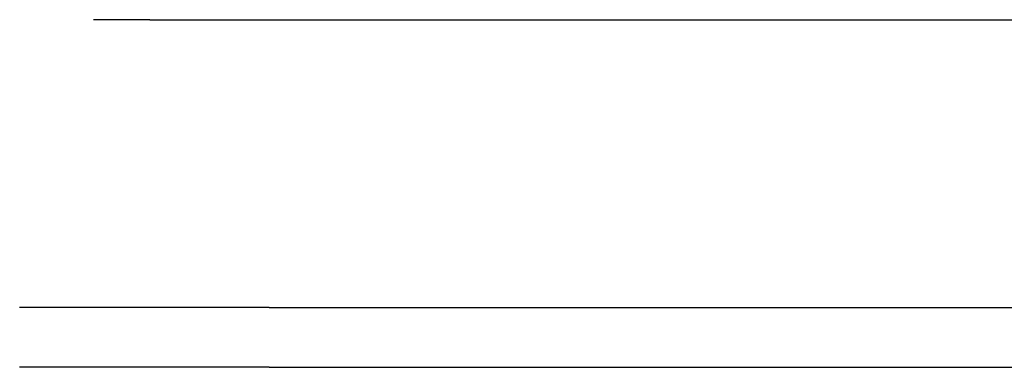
# Model space of a CAD drawing. Header units: millimetres. Extents: x -8297 to 34045, y -61360 to 6071.
# Tile 59 of 68: x -2993 to -1351, y 2550 to 3130. Entities that reach past the tile are written whole.
import ezdxf

# ---------------------------------------------------------------- set-up
doc = ezdxf.new("R2010")
doc.units = ezdxf.units.MM
doc.layers.add('S-TAGLIO-CS', color=9, linetype='Continuous')
doc.layers.add('S-TAGLIO-SOFF', color=8, linetype='Continuous')

msp = doc.modelspace()

# ---------------------------------------------------------------- linework, layer by layer
at = {"layer": 'S-TAGLIO-CS'}
for p, q in [((-2577, 2650), (-2993.4, 2650)), ((-2577, 2650), (-2045, 2650)), ((-2045, 2650), (-277.9, 2650)), ((-2577, 2550), (-2993.4, 2550)), ((-2577, 2550), (-2045, 2550)), ((-2045, 2550), (-277.9, 2550))]:
    msp.add_line(p, q, dxfattribs=at)
at = {"layer": 'S-TAGLIO-SOFF'}
for p, q in [((-2776.3, 3130), (-2870, 3130)), ((-2776.3, 3130), (-2761.1, 3130)), ((-2761.1, 3130), (-2754.6, 3130)), ((-2754.6, 3130), (-2542.2, 3130)), ((-2542.2, 3130), (-2396.9, 3130)), ((-2396.9, 3130), (-1802.3, 3130)), ((-1802.3, 3130), (-1767.4, 3130)), ((-1767.4, 3130), (-1328.9, 3130))]:
    msp.add_line(p, q, dxfattribs=at)

doc.saveas('drawing.dxf')
